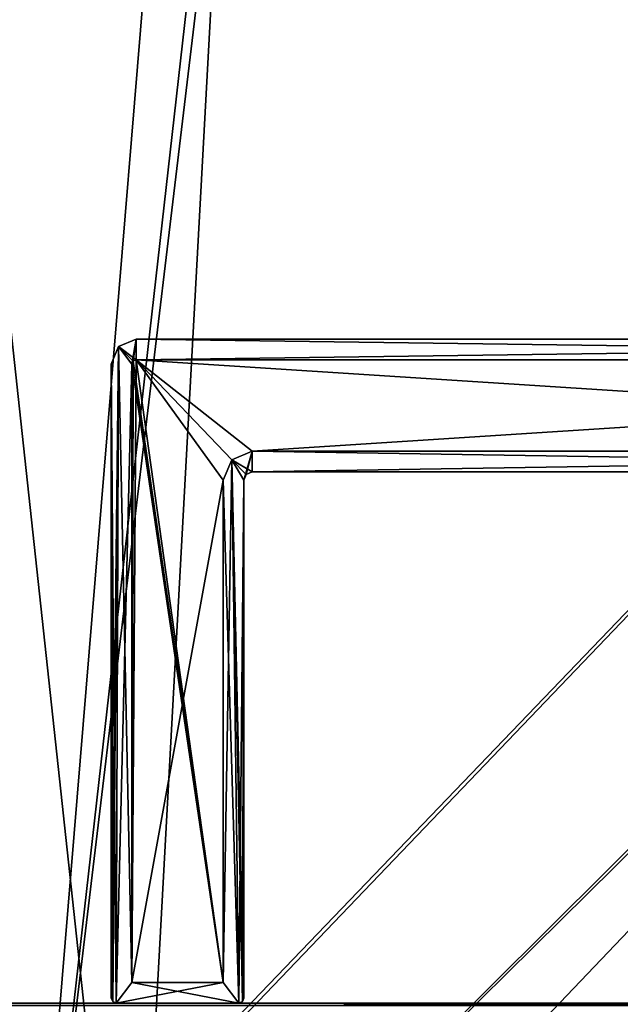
# Model space of a CAD drawing. Header units: millimetres. Extents: x -294 to 294, y -42 to 416.
# Tile 58 of 242: x -219 to -147, y 69 to 188. Entities that reach past the tile are written whole.
import ezdxf

# ---------------------------------------------------------------- set-up
doc = ezdxf.new("R2010")
doc.units = ezdxf.units.MM
doc.header["$LTSCALE"] = 65.185185
for name, color, linetype in [('11', 7, 'CONTINUOUS'), ('12', 7, 'CONTINUOUS'), ('1417', 7, 'CONTINUOUS'), ('1438', 7, 'CONTINUOUS'), ('1540', 7, 'CONTINUOUS'), ('1561', 7, 'CONTINUOUS'), ('1569', 7, 'CONTINUOUS'), ('1578', 7, 'CONTINUOUS'), ('18', 7, 'CONTINUOUS'), ('19', 7, 'CONTINUOUS'), ('20', 7, 'CONTINUOUS'), ('21', 7, 'CONTINUOUS'), ('22', 7, 'CONTINUOUS'), ('23', 7, 'CONTINUOUS'), ('24', 7, 'CONTINUOUS'), ('32', 7, 'CONTINUOUS'), ('33', 7, 'CONTINUOUS'), ('34', 7, 'CONTINUOUS'), ('35', 7, 'CONTINUOUS'), ('36', 7, 'CONTINUOUS'), ('37', 7, 'CONTINUOUS'), ('38', 7, 'CONTINUOUS'), ('39', 7, 'CONTINUOUS'), ('40', 7, 'CONTINUOUS'), ('46', 7, 'CONTINUOUS'), ('47', 7, 'CONTINUOUS'), ('48', 7, 'CONTINUOUS'), ('49', 7, 'CONTINUOUS'), ('50', 7, 'CONTINUOUS'), ('51', 7, 'CONTINUOUS'), ('52', 7, 'CONTINUOUS'), ('53', 7, 'CONTINUOUS'), ('54', 7, 'CONTINUOUS'), ('60', 7, 'CONTINUOUS'), ('61', 7, 'CONTINUOUS'), ('9', 7, 'CONTINUOUS')]:
    doc.layers.add(name, color=color, linetype=linetype)

msp = doc.modelspace()

# ---------------------------------------------------------------- linework, layer by layer
at = {"layer": '11', "color": 7, "linetype": 'CONTINUOUS', "true_color": 0x404040}
for points in [[(-252, 69, -446), (-252, 69, -432.59), (252, 69, -432.59), (-252, 69, -446)], [(-252, 69, -446), (252, 69, -432.59), (252, 69, -446), (-252, 69, -446)]]:
    msp.add_3dface(points, dxfattribs=at)
at = {"layer": '12', "color": 7, "linetype": 'CONTINUOUS', "true_color": 0x404040}
for points in [[(-252, 68.71, -446.71), (-252, 69, -446), (252, 68.71, -446.71), (-252, 68.71, -446.71)], [(-252, 69, -446), (252, 69, -446), (252, 68.71, -446.71), (-252, 69, -446)]]:
    msp.add_3dface(points, dxfattribs=at)
at = {"layer": '1417', "linetype": 'CONTINUOUS'}
for points in [[(53.84, 324, -331.45), (-238.84, 324, -331.45), (-220.19, 38.79, -321.49), (53.84, 324, -331.45)], [(-219.43, 38.79, -321.49), (53.84, 324, -331.45), (-220.19, 38.79, -321.49), (-219.43, 38.79, -321.49)], [(53.84, 324, -331.45), (-219.43, 38.79, -321.49), (34.43, 38.79, -321.49), (53.84, 324, -331.45)]]:
    msp.add_3dface(points, dxfattribs=at)
at = {"layer": '1438', "linetype": 'CONTINUOUS'}
for points in [[(-238.84, 324, -15.55), (53.84, 324, -15.55), (35.19, 38.79, -25.51), (-238.84, 324, -15.55)], [(-219.43, 38.79, -25.51), (-238.84, 324, -15.55), (34.43, 38.79, -25.51), (-219.43, 38.79, -25.51)], [(34.43, 38.79, -25.51), (-238.84, 324, -15.55), (35.19, 38.79, -25.51), (34.43, 38.79, -25.51)]]:
    msp.add_3dface(points, dxfattribs=at)
at = {"layer": '1540', "linetype": 'CONTINUOUS'}
for points in [[(-193.25, 322, -13.62), (-238.71, 322, -13.62), (-218.63, 15, -24.34), (-193.25, 322, -13.62)], [(-193.25, 322, -13.62), (-218.63, 15, -24.34), (-193.25, 239, -16.51), (-193.25, 322, -13.62)], [(-218.63, 15, -24.34), (-205.49, 15, -24.34), (8.25, 239, -16.51), (-218.63, 15, -24.34)], [(-193.25, 239, -16.51), (-218.63, 15, -24.34), (-191.75, 239, -16.51), (-193.25, 239, -16.51)], [(-191.75, 239, -16.51), (-218.63, 15, -24.34), (6.75, 239, -16.51), (-191.75, 239, -16.51)], [(6.75, 239, -16.51), (-218.63, 15, -24.34), (8.25, 239, -16.51), (6.75, 239, -16.51)], [(8.25, 239, -16.51), (-205.49, 15, -24.34), (20.49, 15, -24.34), (8.25, 239, -16.51)]]:
    msp.add_3dface(points, dxfattribs=at)
at = {"layer": '1561', "linetype": 'CONTINUOUS'}
for points in [[(-238.71, 322, -333.38), (-193.25, 239, -330.49), (-205.49, 15, -322.66), (-238.71, 322, -333.38)], [(-218.63, 15, -322.66), (-238.71, 322, -333.38), (-205.49, 15, -322.66), (-218.63, 15, -322.66)], [(-205.49, 15, -322.66), (-193.25, 239, -330.49), (20.49, 15, -322.66), (-205.49, 15, -322.66)], [(-193.25, 239, -330.49), (-191.75, 239, -330.49), (33.63, 15, -322.66), (-193.25, 239, -330.49)], [(20.49, 15, -322.66), (-193.25, 239, -330.49), (33.63, 15, -322.66), (20.49, 15, -322.66)], [(33.63, 15, -322.66), (-191.75, 239, -330.49), (6.75, 239, -330.49), (33.63, 15, -322.66)]]:
    msp.add_3dface(points, dxfattribs=at)
at = {"layer": '1569', "linetype": 'CONTINUOUS'}
msp.add_3dface([(-238.71, 322, -333.38), (-218.63, 15, -322.66), (-230.16, 15, -319.58), (-238.71, 322, -333.38)], dxfattribs=at)
at = {"layer": '1578', "linetype": 'CONTINUOUS'}
for points in [[(-238.71, 322, -13.62), (-243.95, 322, -14.65), (-218.63, 15, -24.34), (-238.71, 322, -13.62)], [(-218.63, 15, -24.34), (-243.95, 322, -14.65), (-230.16, 15, -27.42), (-218.63, 15, -24.34)]]:
    msp.add_3dface(points, dxfattribs=at)
at = {"layer": '18', "color": 7, "linetype": 'CONTINUOUS', "true_color": 0x404040}
for points in [[(-194.5, 132, -440.55), (-194.5, 132, -446.3), (-194.5, 71.5, -446.3), (-194.5, 132, -440.55)], [(-194.5, 71.5, -440.55), (-194.5, 132, -440.55), (-194.5, 71.5, -446.3), (-194.5, 71.5, -440.55)]]:
    msp.add_3dface(points, dxfattribs=at)
at = {"layer": '19', "color": 7, "linetype": 'CONTINUOUS', "true_color": 0x404040}
for points in [[(-207.12, 148.12, -446.3), (-205, 149, -446.3), (-205.5, 146, -446.3), (-207.12, 148.12, -446.3)], [(-205.5, 146, -446.3), (-205, 149, -446.3), (-205.35, 146.35, -446.3), (-205.5, 146, -446.3)], [(-205.35, 146.35, -446.3), (-205, 149, -446.3), (-205, 146.5, -446.3), (-205.35, 146.35, -446.3)], [(-205, 149, -446.3), (-20, 149, -446.3), (-205, 146.5, -446.3), (-205, 149, -446.3)], [(-205, 146.5, -446.3), (-20, 149, -446.3), (-20, 146.5, -446.3), (-205, 146.5, -446.3)], [(-207.82, 69.18, -446.3), (-208, 69.6, -446.3), (-207.12, 148.12, -446.3), (-207.82, 69.18, -446.3)], [(-207.12, 148.12, -446.3), (-208, 69.6, -446.3), (-208, 146, -446.3), (-207.12, 148.12, -446.3)], [(-207.4, 69, -446.3), (-207.82, 69.18, -446.3), (-207.12, 148.12, -446.3), (-207.4, 69, -446.3)], [(-207.4, 69, -446.3), (-207.12, 148.12, -446.3), (-205.5, 146, -446.3), (-207.4, 69, -446.3)], [(-205.5, 71.5, -446.3), (-207.4, 69, -446.3), (-205.5, 146, -446.3), (-205.5, 71.5, -446.3)], [(-191, 135.5, -446.3), (-192, 132, -446.3), (-193.47, 134.47, -446.3), (-191, 135.5, -446.3)], [(-191.71, 132.71, -446.3), (-192, 132, -446.3), (-191, 135.5, -446.3), (-191.71, 132.71, -446.3)], [(-191, 133, -446.3), (-191.71, 132.71, -446.3), (-191, 135.5, -446.3), (-191, 133, -446.3)], [(-34, 133, -446.3), (-191, 133, -446.3), (-34, 135.5, -446.3), (-34, 133, -446.3)], [(-34, 135.5, -446.3), (-191, 133, -446.3), (-191, 135.5, -446.3), (-34, 135.5, -446.3)], [(-194.5, 71.5, -446.3), (-194.5, 132, -446.3), (-193.47, 134.47, -446.3), (-194.5, 71.5, -446.3)], [(-192.6, 69, -446.3), (-194.5, 71.5, -446.3), (-193.47, 134.47, -446.3), (-192.6, 69, -446.3)], [(-192, 132, -446.3), (-192.6, 69, -446.3), (-193.47, 134.47, -446.3), (-192, 132, -446.3)], [(-192.18, 69.18, -446.3), (-192.6, 69, -446.3), (-192, 132, -446.3), (-192.18, 69.18, -446.3)], [(-192, 69.6, -446.3), (-192.18, 69.18, -446.3), (-192, 132, -446.3), (-192, 69.6, -446.3)], [(-207.4, 69, -446.3), (-194.5, 71.5, -446.3), (-192.6, 69, -446.3), (-207.4, 69, -446.3)], [(-194.5, 71.5, -446.3), (-207.4, 69, -446.3), (-205.5, 71.5, -446.3), (-194.5, 71.5, -446.3)]]:
    msp.add_3dface(points, dxfattribs=at)
at = {"layer": '20', "color": 7, "linetype": 'CONTINUOUS', "true_color": 0x404040}
for points in [[(-208, 69.6, -446.3), (-207.82, 69.18, -446.3), (-208, 69.6, -432.3), (-208, 69.6, -446.3)], [(-208, 69.6, -432.3), (-207.82, 69.18, -446.3), (-207.82, 69.18, -432.3), (-208, 69.6, -432.3)], [(-207.82, 69.18, -446.3), (-207.4, 69, -446.3), (-207.82, 69.18, -432.3), (-207.82, 69.18, -446.3)], [(-207.4, 69, -446.3), (-207.4, 69, -432.3), (-207.82, 69.18, -432.3), (-207.4, 69, -446.3)]]:
    msp.add_3dface(points, dxfattribs=at)
at = {"layer": '21', "color": 7, "linetype": 'CONTINUOUS', "true_color": 0x404040}
for points in [[(-205, 149, -432.3), (-207.12, 148.12, -432.3), (-205, 146.5, -432.3), (-205, 149, -432.3)], [(-20, 149, -432.3), (-205, 149, -432.3), (-20, 146.5, -432.3), (-20, 149, -432.3)], [(-20, 146.5, -432.3), (-205, 149, -432.3), (-205, 146.5, -432.3), (-20, 146.5, -432.3)], [(-208, 146, -432.3), (-207.4, 69, -432.3), (-207.12, 148.12, -432.3), (-208, 146, -432.3)], [(-207.12, 148.12, -432.3), (-207.4, 69, -432.3), (-205.5, 71.5, -432.3), (-207.12, 148.12, -432.3)], [(-205, 146.5, -432.3), (-207.12, 148.12, -432.3), (-205.35, 146.35, -432.3), (-205, 146.5, -432.3)], [(-205.35, 146.35, -432.3), (-207.12, 148.12, -432.3), (-205.5, 146, -432.3), (-205.35, 146.35, -432.3)], [(-205.5, 146, -432.3), (-207.12, 148.12, -432.3), (-205.5, 71.5, -432.3), (-205.5, 146, -432.3)], [(-207.82, 69.18, -432.3), (-207.4, 69, -432.3), (-208, 146, -432.3), (-207.82, 69.18, -432.3)], [(-208, 69.6, -432.3), (-207.82, 69.18, -432.3), (-208, 146, -432.3), (-208, 69.6, -432.3)], [(-193.47, 134.47, -432.3), (-191, 133, -432.3), (-191, 135.5, -432.3), (-193.47, 134.47, -432.3)], [(-191, 133, -432.3), (-34, 133, -432.3), (-191, 135.5, -432.3), (-191, 133, -432.3)], [(-191, 135.5, -432.3), (-34, 133, -432.3), (-34, 135.5, -432.3), (-191, 135.5, -432.3)], [(-194.5, 132, -432.3), (-192.6, 69, -432.3), (-193.47, 134.47, -432.3), (-194.5, 132, -432.3)], [(-191.71, 132.71, -432.3), (-191, 133, -432.3), (-193.47, 134.47, -432.3), (-191.71, 132.71, -432.3)], [(-192, 132, -432.3), (-191.71, 132.71, -432.3), (-193.47, 134.47, -432.3), (-192, 132, -432.3)], [(-192, 69.6, -432.3), (-192, 132, -432.3), (-193.47, 134.47, -432.3), (-192, 69.6, -432.3)], [(-192.18, 69.18, -432.3), (-192, 69.6, -432.3), (-193.47, 134.47, -432.3), (-192.18, 69.18, -432.3)], [(-192.6, 69, -432.3), (-192.18, 69.18, -432.3), (-193.47, 134.47, -432.3), (-192.6, 69, -432.3)], [(-194.5, 71.5, -432.3), (-192.6, 69, -432.3), (-194.5, 132, -432.3), (-194.5, 71.5, -432.3)], [(-207.4, 69, -432.3), (-192.6, 69, -432.3), (-205.5, 71.5, -432.3), (-207.4, 69, -432.3)], [(-192.6, 69, -432.3), (-194.5, 71.5, -432.3), (-205.5, 71.5, -432.3), (-192.6, 69, -432.3)]]:
    msp.add_3dface(points, dxfattribs=at)
at = {"layer": '22', "color": 7, "linetype": 'CONTINUOUS', "true_color": 0x404040}
for points in [[(-208, 146, -446.3), (-208, 69.6, -446.3), (-208, 146, -432.3), (-208, 146, -446.3)], [(-208, 69.6, -446.3), (-208, 69.6, -432.3), (-208, 146, -432.3), (-208, 69.6, -446.3)]]:
    msp.add_3dface(points, dxfattribs=at)
at = {"layer": '23', "color": 7, "linetype": 'CONTINUOUS', "true_color": 0x404040}
for points in [[(-205, 149, -446.3), (-207.12, 148.12, -446.3), (-205, 149, -432.3), (-205, 149, -446.3)], [(-207.12, 148.12, -446.3), (-207.12, 148.12, -432.3), (-205, 149, -432.3), (-207.12, 148.12, -446.3)], [(-207.12, 148.12, -446.3), (-208, 146, -446.3), (-207.12, 148.12, -432.3), (-207.12, 148.12, -446.3)], [(-208, 146, -446.3), (-208, 146, -432.3), (-207.12, 148.12, -432.3), (-208, 146, -446.3)]]:
    msp.add_3dface(points, dxfattribs=at)
at = {"layer": '24', "color": 7, "linetype": 'CONTINUOUS', "true_color": 0x404040}
for points in [[(-20, 149, -446.3), (-205, 149, -446.3), (-20, 149, -432.3), (-20, 149, -446.3)], [(-205, 149, -446.3), (-205, 149, -432.3), (-20, 149, -432.3), (-205, 149, -446.3)]]:
    msp.add_3dface(points, dxfattribs=at)
at = {"layer": '32', "color": 7, "linetype": 'CONTINUOUS', "true_color": 0x404040}
for points in [[(-191, 133, -446.3), (-34, 133, -446.3), (-191, 133, -432.3), (-191, 133, -446.3)], [(-34, 133, -446.3), (-34, 133, -432.3), (-191, 133, -432.3), (-34, 133, -446.3)]]:
    msp.add_3dface(points, dxfattribs=at)
at = {"layer": '33', "color": 7, "linetype": 'CONTINUOUS', "true_color": 0x404040}
for points in [[(-191.71, 132.71, -446.3), (-191, 133, -446.3), (-191.71, 132.71, -432.3), (-191.71, 132.71, -446.3)], [(-191, 133, -446.3), (-191, 133, -432.3), (-191.71, 132.71, -432.3), (-191, 133, -446.3)], [(-192, 132, -446.3), (-191.71, 132.71, -446.3), (-192, 132, -432.3), (-192, 132, -446.3)], [(-191.71, 132.71, -446.3), (-191.71, 132.71, -432.3), (-192, 132, -432.3), (-191.71, 132.71, -446.3)]]:
    msp.add_3dface(points, dxfattribs=at)
at = {"layer": '34', "color": 7, "linetype": 'CONTINUOUS', "true_color": 0x404040}
for points in [[(-192, 69.6, -446.3), (-192, 132, -446.3), (-192, 69.6, -432.3), (-192, 69.6, -446.3)], [(-192, 132, -446.3), (-192, 132, -432.3), (-192, 69.6, -432.3), (-192, 132, -446.3)]]:
    msp.add_3dface(points, dxfattribs=at)
at = {"layer": '35', "color": 7, "linetype": 'CONTINUOUS', "true_color": 0x404040}
for points in [[(-192.6, 69, -446.3), (-192.18, 69.18, -446.3), (-192.6, 69, -432.3), (-192.6, 69, -446.3)], [(-192.18, 69.18, -446.3), (-192.18, 69.18, -432.3), (-192.6, 69, -432.3), (-192.18, 69.18, -446.3)], [(-192.18, 69.18, -446.3), (-192, 69.6, -446.3), (-192.18, 69.18, -432.3), (-192.18, 69.18, -446.3)], [(-192, 69.6, -446.3), (-192, 69.6, -432.3), (-192.18, 69.18, -432.3), (-192, 69.6, -446.3)]]:
    msp.add_3dface(points, dxfattribs=at)
at = {"layer": '36', "color": 7, "linetype": 'CONTINUOUS', "true_color": 0x404040}
for points in [[(-207.4, 69, -446.3), (-192.6, 69, -446.3), (-207.4, 69, -432.3), (-207.4, 69, -446.3)], [(-207.4, 69, -432.3), (-192.6, 69, -446.3), (-192.6, 69, -432.3), (-207.4, 69, -432.3)]]:
    msp.add_3dface(points, dxfattribs=at)
at = {"layer": '37', "color": 7, "linetype": 'CONTINUOUS', "true_color": 0x404040}
for points in [[(-205.5, 71.5, -432.3), (-194.5, 71.5, -432.3), (-205.5, 71.5, -438.05), (-205.5, 71.5, -432.3)], [(-205.5, 71.5, -438.05), (-194.5, 71.5, -432.3), (-194.5, 71.5, -438.05), (-205.5, 71.5, -438.05)]]:
    msp.add_3dface(points, dxfattribs=at)
at = {"layer": '38', "color": 7, "linetype": 'CONTINUOUS', "true_color": 0x404040}
for points in [[(-205.5, 146, -432.3), (-205.5, 71.5, -432.3), (-205.5, 146, -438.05), (-205.5, 146, -432.3)], [(-205.5, 71.5, -432.3), (-205.5, 71.5, -438.05), (-205.5, 146, -438.05), (-205.5, 71.5, -432.3)]]:
    msp.add_3dface(points, dxfattribs=at)
at = {"layer": '39', "color": 7, "linetype": 'CONTINUOUS', "true_color": 0x404040}
for points in [[(-205.35, 146.35, -432.3), (-205.5, 146, -432.3), (-205.35, 146.35, -438.05), (-205.35, 146.35, -432.3)], [(-205.5, 146, -432.3), (-205.5, 146, -438.05), (-205.35, 146.35, -438.05), (-205.5, 146, -432.3)], [(-205, 146.5, -432.3), (-205.35, 146.35, -432.3), (-205, 146.5, -438.05), (-205, 146.5, -432.3)], [(-205, 146.5, -438.05), (-205.35, 146.35, -432.3), (-205.35, 146.35, -438.05), (-205, 146.5, -438.05)]]:
    msp.add_3dface(points, dxfattribs=at)
at = {"layer": '40', "color": 7, "linetype": 'CONTINUOUS', "true_color": 0x404040}
for points in [[(-20, 146.5, -432.3), (-205, 146.5, -432.3), (-20, 146.5, -438.05), (-20, 146.5, -432.3)], [(-205, 146.5, -432.3), (-205, 146.5, -438.05), (-20, 146.5, -438.05), (-205, 146.5, -432.3)]]:
    msp.add_3dface(points, dxfattribs=at)
at = {"layer": '46', "color": 7, "linetype": 'CONTINUOUS', "true_color": 0x404040}
for points in [[(-191, 135.5, -432.3), (-34, 135.5, -432.3), (-191, 135.5, -438.05), (-191, 135.5, -432.3)], [(-34, 135.5, -432.3), (-34, 135.5, -438.05), (-191, 135.5, -438.05), (-34, 135.5, -432.3)]]:
    msp.add_3dface(points, dxfattribs=at)
at = {"layer": '47', "color": 7, "linetype": 'CONTINUOUS', "true_color": 0x404040}
for points in [[(-193.47, 134.47, -432.3), (-191, 135.5, -432.3), (-193.47, 134.47, -438.05), (-193.47, 134.47, -432.3)], [(-191, 135.5, -432.3), (-191, 135.5, -438.05), (-193.47, 134.47, -438.05), (-191, 135.5, -432.3)], [(-194.5, 132, -432.3), (-193.47, 134.47, -432.3), (-194.5, 132, -438.05), (-194.5, 132, -432.3)], [(-194.5, 132, -438.05), (-193.47, 134.47, -432.3), (-193.47, 134.47, -438.05), (-194.5, 132, -438.05)]]:
    msp.add_3dface(points, dxfattribs=at)
at = {"layer": '48', "color": 7, "linetype": 'CONTINUOUS', "true_color": 0x404040}
for points in [[(-194.5, 71.5, -432.3), (-194.5, 132, -432.3), (-194.5, 71.5, -438.05), (-194.5, 71.5, -432.3)], [(-194.5, 71.5, -438.05), (-194.5, 132, -432.3), (-194.5, 132, -438.05), (-194.5, 71.5, -438.05)]]:
    msp.add_3dface(points, dxfattribs=at)
at = {"layer": '49', "color": 7, "linetype": 'CONTINUOUS', "true_color": 0x404040}
for points in [[(-205.5, 146, -438.05), (-194.5, 71.5, -438.05), (-205.35, 146.35, -438.05), (-205.5, 146, -438.05)], [(-205.5, 71.5, -438.05), (-194.5, 71.5, -438.05), (-205.5, 146, -438.05), (-205.5, 71.5, -438.05)], [(-194.5, 71.5, -438.05), (-205, 146.5, -438.05), (-205.35, 146.35, -438.05), (-194.5, 71.5, -438.05)], [(-205, 146.5, -438.05), (-194.5, 71.5, -438.05), (-194.5, 132, -438.05), (-205, 146.5, -438.05)], [(-20, 146.5, -438.05), (-205, 146.5, -438.05), (-34, 135.5, -438.05), (-20, 146.5, -438.05)], [(-34, 135.5, -438.05), (-205, 146.5, -438.05), (-191, 135.5, -438.05), (-34, 135.5, -438.05)], [(-191, 135.5, -438.05), (-205, 146.5, -438.05), (-193.47, 134.47, -438.05), (-191, 135.5, -438.05)], [(-205, 146.5, -438.05), (-194.5, 132, -438.05), (-193.47, 134.47, -438.05), (-205, 146.5, -438.05)]]:
    msp.add_3dface(points, dxfattribs=at)
at = {"layer": '50', "color": 7, "linetype": 'CONTINUOUS', "true_color": 0x404040}
for points in [[(-194.5, 71.5, -440.55), (-194.5, 71.5, -446.3), (-205.5, 71.5, -446.3), (-194.5, 71.5, -440.55)], [(-194.5, 71.5, -440.55), (-205.5, 71.5, -446.3), (-205.5, 71.5, -440.55), (-194.5, 71.5, -440.55)]]:
    msp.add_3dface(points, dxfattribs=at)
at = {"layer": '51', "color": 7, "linetype": 'CONTINUOUS', "true_color": 0x404040}
for points in [[(-194.5, 132, -440.55), (-205.5, 71.5, -440.55), (-205, 146.5, -440.55), (-194.5, 132, -440.55)], [(-205, 146.5, -440.55), (-205.5, 71.5, -440.55), (-205.35, 146.35, -440.55), (-205, 146.5, -440.55)], [(-205.35, 146.35, -440.55), (-205.5, 71.5, -440.55), (-205.5, 146, -440.55), (-205.35, 146.35, -440.55)], [(-194.5, 132, -440.55), (-205, 146.5, -440.55), (-193.47, 134.47, -440.55), (-194.5, 132, -440.55)], [(-193.47, 134.47, -440.55), (-205, 146.5, -440.55), (-191, 135.5, -440.55), (-193.47, 134.47, -440.55)], [(-191, 135.5, -440.55), (-205, 146.5, -440.55), (-20, 146.5, -440.55), (-191, 135.5, -440.55)], [(-34, 135.5, -440.55), (-191, 135.5, -440.55), (-20, 146.5, -440.55), (-34, 135.5, -440.55)], [(-194.5, 132, -440.55), (-194.5, 71.5, -440.55), (-205.5, 71.5, -440.55), (-194.5, 132, -440.55)]]:
    msp.add_3dface(points, dxfattribs=at)
at = {"layer": '52', "color": 7, "linetype": 'CONTINUOUS', "true_color": 0x404040}
for points in [[(-205, 146.5, -446.3), (-20, 146.5, -446.3), (-205, 146.5, -440.55), (-205, 146.5, -446.3)], [(-205, 146.5, -440.55), (-20, 146.5, -446.3), (-20, 146.5, -440.55), (-205, 146.5, -440.55)]]:
    msp.add_3dface(points, dxfattribs=at)
at = {"layer": '53', "color": 7, "linetype": 'CONTINUOUS', "true_color": 0x404040}
for points in [[(-205.5, 146, -446.3), (-205.35, 146.35, -446.3), (-205.5, 146, -440.55), (-205.5, 146, -446.3)], [(-205.35, 146.35, -446.3), (-205.35, 146.35, -440.55), (-205.5, 146, -440.55), (-205.35, 146.35, -446.3)], [(-205.35, 146.35, -446.3), (-205, 146.5, -446.3), (-205.35, 146.35, -440.55), (-205.35, 146.35, -446.3)], [(-205, 146.5, -446.3), (-205, 146.5, -440.55), (-205.35, 146.35, -440.55), (-205, 146.5, -446.3)]]:
    msp.add_3dface(points, dxfattribs=at)
at = {"layer": '54', "color": 7, "linetype": 'CONTINUOUS', "true_color": 0x404040}
for points in [[(-205.5, 71.5, -446.3), (-205.5, 146, -446.3), (-205.5, 71.5, -440.55), (-205.5, 71.5, -446.3)], [(-205.5, 71.5, -440.55), (-205.5, 146, -446.3), (-205.5, 146, -440.55), (-205.5, 71.5, -440.55)]]:
    msp.add_3dface(points, dxfattribs=at)
at = {"layer": '60', "color": 7, "linetype": 'CONTINUOUS', "true_color": 0x404040}
for points in [[(-34, 135.5, -446.3), (-191, 135.5, -446.3), (-34, 135.5, -440.55), (-34, 135.5, -446.3)], [(-191, 135.5, -446.3), (-191, 135.5, -440.55), (-34, 135.5, -440.55), (-191, 135.5, -446.3)]]:
    msp.add_3dface(points, dxfattribs=at)
at = {"layer": '61', "color": 7, "linetype": 'CONTINUOUS', "true_color": 0x404040}
for points in [[(-191, 135.5, -446.3), (-193.47, 134.47, -446.3), (-191, 135.5, -440.55), (-191, 135.5, -446.3)], [(-193.47, 134.47, -446.3), (-193.47, 134.47, -440.55), (-191, 135.5, -440.55), (-193.47, 134.47, -446.3)], [(-194.5, 132, -446.3), (-194.5, 132, -440.55), (-193.47, 134.47, -440.55), (-194.5, 132, -446.3)], [(-193.47, 134.47, -446.3), (-194.5, 132, -446.3), (-193.47, 134.47, -440.55), (-193.47, 134.47, -446.3)]]:
    msp.add_3dface(points, dxfattribs=at)
at = {"layer": '9', "color": 7, "linetype": 'CONTINUOUS', "true_color": 0x404040}
for points in [[(-252, 69, -432.59), (-252, 68.71, -431.89), (252, 69, -432.59), (-252, 69, -432.59)], [(252, 69, -432.59), (-252, 68.71, -431.89), (252, 68.71, -431.89), (252, 69, -432.59)]]:
    msp.add_3dface(points, dxfattribs=at)

doc.saveas('drawing.dxf')
